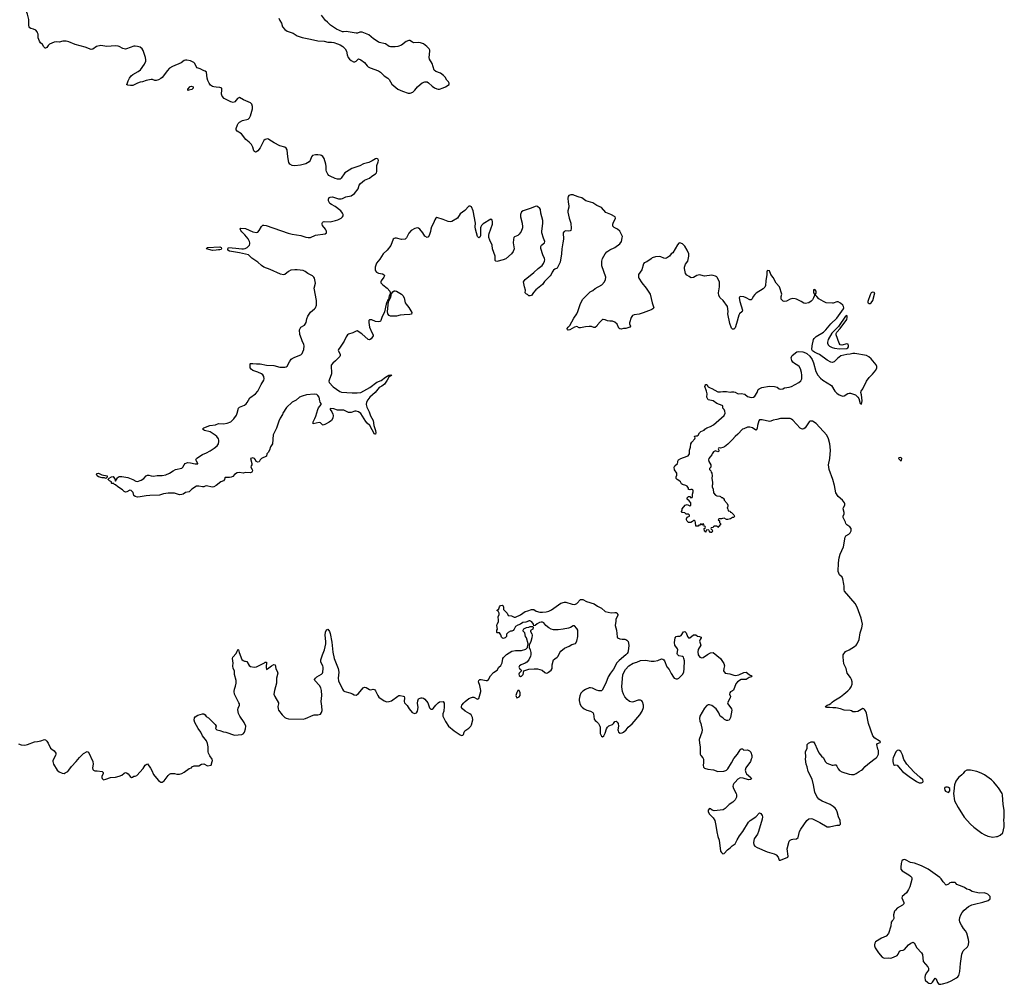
# Model space of a CAD drawing. Header units: inches. Extents: x 2221556 to 2384305, y 723442 to 892241.
# Tile 17 of 53: x 2279707 to 2295758, y 774079 to 789806. Entities that reach past the tile are written whole.
import ezdxf

# ---------------------------------------------------------------- set-up
doc = ezdxf.new("R2010")
doc.units = ezdxf.units.IN
doc.header["$MEASUREMENT"] = 0
for name, color, linetype in [('C2777', 7, 'Continuous'), ('C2778', 7, 'Continuous'), ('C2787', 7, 'Continuous'), ('C2788', 7, 'Continuous'), ('C2797', 7, 'Continuous'), ('C2798', 7, 'Continuous')]:
    doc.layers.add(name, color=color, linetype=linetype)

msp = doc.modelspace()

# ---------------------------------------------------------------- linework, layer by layer
at = {"layer": 'C2777', "color": 6, "elevation": 200}
msp.add_lwpolyline([(2279690, 778000), (2279730, 777985), (2279790, 777978), (2279833, 777987), (2279950, 778030), (2280000, 778039)], dxfattribs=at)
at = {"layer": 'C2778', "color": 6, "elevation": 200}
msp.add_lwpolyline([(2280000, 789594), (2279994, 789610), (2279970, 789635), (2279930, 789653), (2279890, 789662), (2279870, 789674), (2279860, 789690), (2279855, 789710), (2279859, 789810), (2279836, 789896), (2279809, 789969), (2279802, 790000)], dxfattribs=at)
at = {"layer": 'C2787', "color": 6, "elevation": 200}
for points in [[(2280000, 778039), (2280050, 778047), (2280110, 778068), (2280130, 778063), (2280150, 778045), (2280173, 778013), (2280209, 777929), (2280230, 777910), (2280270, 777886), (2280297, 777850), (2280299, 777830), (2280292, 777810), (2280250, 777730), (2280249, 777710), (2280261, 777670), (2280320, 777570), (2280350, 777544), (2280399, 777519), (2280430, 777517), (2280450, 777524), (2280490, 777551), (2280511, 777570), (2280550, 777630), (2280630, 777710), (2280682, 777778), (2280750, 777840), (2280810, 777875), (2280830, 777865), (2280899, 777710), (2280904, 777670), (2280894, 777610), (2280900, 777580), (2280909, 777569), (2280930, 777562), (2280970, 777561), (2281051, 777550), (2281068, 777530), (2281068, 777512), (2281046, 777470), (2281049, 777449), (2281053, 777433), (2281075, 777415), (2281110, 777422), (2281190, 777453), (2281270, 777454), (2281330, 777470), (2281373, 777487), (2281410, 777519), (2281430, 777530), (2281450, 777527), (2281473, 777513), (2281510, 777466), (2281530, 777451), (2281546, 777454), (2281570, 777471), (2281590, 777471), (2281615, 777485), (2281721, 777599), (2281755, 777650), (2281770, 777665), (2281790, 777671), (2281842, 777602), (2281863, 777563), (2281890, 777498), (2281911, 777470), (2281970, 777399), (2281990, 777383), (2282010, 777375), (2282030, 777376), (2282065, 777395), (2282130, 777485), (2282150, 777505), (2282170, 777516), (2282230, 777518), (2282270, 777507), (2282310, 777506), (2282350, 777514), (2282390, 777537), (2282470, 777598), (2282506, 777610), (2282516, 777624), (2282550, 777642), (2282630, 777641), (2282672, 777668), (2282710, 777671), (2282770, 777639), (2282828, 777652), (2282843, 777710), (2282852, 777730), (2282847, 777750), (2282806, 777806), (2282786, 777846), (2282782, 777870), (2282781, 777950), (2282770, 778003), (2282750, 778047), (2282690, 778130), (2282661, 778190), (2282615, 778250), (2282561, 778350), (2282553, 778387), (2282557, 778423), (2282570, 778441), (2282610, 778465), (2282686, 778486), (2282710, 778486), (2282732, 778470), (2282746, 778446), (2282786, 778426), (2282893, 778313), (2282908, 778290), (2282902, 778250), (2282910, 778236), (2282922, 778230), (2282970, 778219), (2283030, 778196), (2283070, 778188), (2283210, 778142), (2283329, 778151), (2283350, 778161), (2283357, 778170), (2283370, 778191), (2283390, 778245), (2283396, 778290), (2283366, 778350), (2283295, 778450), (2283274, 778494), (2283265, 778555), (2283270, 778583), (2283288, 778630), (2283288, 778650), (2283282, 778670), (2283211, 778810), (2283204, 778850), (2283208, 778890), (2283223, 778937), (2283234, 778990), (2283235, 779030), (2283211, 779129), (2283208, 779188), (2283190, 779229), (2283182, 779270), (2283185, 779315), (2283175, 779390), (2283181, 779410), (2283235, 779470), (2283250, 779511), (2283270, 779541), (2283277, 779530), (2283284, 779490), (2283330, 779376), (2283350, 779357), (2283370, 779348), (2283390, 779348), (2283410, 779341), (2283450, 779275), (2283470, 779259), (2283530, 779250), (2283570, 779253), (2283699, 779321), (2283710, 779330), (2283730, 779331), (2283725, 779250), (2283730, 779214), (2283770, 779239), (2283810, 779273), (2283850, 779291), (2283871, 779290), (2283882, 779230), (2283912, 779170), (2283914, 779150), (2283895, 779070), (2283894, 778990), (2283859, 778870), (2283853, 778810), (2283868, 778770), (2283924, 778670), (2283925, 778650), (2283915, 778610), (2283919, 778570), (2283928, 778550), (2283984, 778470), (2284027, 778430), (2284050, 778417), (2284090, 778405), (2284330, 778402), (2284369, 778410), (2284490, 778468), (2284510, 778473), (2284570, 778470), (2284610, 778484), (2284630, 778508), (2284637, 778543), (2284633, 778613), (2284620, 778690), (2284632, 778788), (2284628, 778870), (2284617, 778910), (2284596, 778950), (2284520, 779030), (2284516, 779050), (2284528, 779070), (2284552, 779090), (2284630, 779133), (2284644, 779150), (2284651, 779170), (2284657, 779230), (2284655, 779250), (2284650, 779270), (2284618, 779330), (2284617, 779370), (2284642, 779450), (2284677, 779530), (2284700, 779630), (2284700, 779670), (2284689, 779770), (2284690, 779818), (2284710, 779856), (2284730, 779867), (2284758, 779830), (2284770, 779798), (2284798, 779658), (2284813, 779493), (2284832, 779392), (2284898, 779230), (2284908, 779170), (2284900, 779070), (2284905, 779025), (2284929, 778969), (2284956, 778930), (2284971, 778890), (2284986, 778866), (2285010, 778853), (2285090, 778832), (2285134, 778814), (2285158, 778798), (2285190, 778793), (2285210, 778802), (2285230, 778818), (2285309, 778911), (2285330, 778922), (2285358, 778918), (2285410, 778885), (2285430, 778882), (2285470, 778889), (2285490, 778885), (2285510, 778865), (2285545, 778785), (2285561, 778761), (2285650, 778699), (2285690, 778686), (2285730, 778688), (2285770, 778702), (2285870, 778777), (2285890, 778786), (2285910, 778788), (2285959, 778779), (2285976, 778770), (2285982, 778750), (2285975, 778690), (2285980, 778670), (2286025, 778625), (2286054, 778570), (2286105, 778510), (2286130, 778497), (2286150, 778494), (2286176, 778504), (2286193, 778530), (2286203, 778590), (2286195, 778665), (2286197, 778703), (2286209, 778731), (2286235, 778745), (2286250, 778751), (2286270, 778751), (2286290, 778742), (2286310, 778726), (2286360, 778670), (2286390, 778588), (2286410, 778567), (2286424, 778564), (2286430, 778564), (2286450, 778577), (2286490, 778629), (2286530, 778670), (2286550, 778684), (2286610, 778691), (2286625, 778665), (2286629, 778610), (2286620, 778530), (2286608, 778490), (2286607, 778450), (2286650, 778362), (2286700, 778290), (2286791, 778210), (2286890, 778146), (2286910, 778138), (2286930, 778139), (2286944, 778150), (2286953, 778190), (2286966, 778214), (2287030, 778257), (2287063, 778290), (2287075, 778310), (2287095, 778390), (2287090, 778430), (2287068, 778470), (2287048, 778488), (2286970, 778534), (2286925, 778570), (2286911, 778590), (2286910, 778610), (2286916, 778630), (2286945, 778670), (2286967, 778690), (2287030, 778736), (2287070, 778757), (2287090, 778762), (2287110, 778759), (2287170, 778726), (2287190, 778739), (2287223, 778850), (2287225, 778870), (2287210, 778950), (2287185, 779010), (2287190, 779032), (2287210, 779051), (2287230, 779051), (2287310, 779031), (2287330, 779031), (2287350, 779046), (2287380, 779110), (2287430, 779164), (2287490, 779199), (2287518, 779250), (2287550, 779279), (2287570, 779319), (2287586, 779390), (2287594, 779406), (2287643, 779457), (2287730, 779513), (2287790, 779522), (2287890, 779519), (2287956, 779544), (2287984, 779570), (2287990, 779614), (2287998, 779622), (2287998, 779630), (2287967, 779727), (2287954, 779750), (2287942, 779810), (2287914, 779834), (2287913, 779850), (2287928, 779872), (2287970, 779896), (2288010, 779902), (2288029, 779911), (2288073, 779913), (2288078, 779898), (2288070, 779868), (2288033, 779847), (2288032, 779830), (2288055, 779795), (2288063, 779770), (2288055, 779725), (2288039, 779670), (2288011, 779610), (2288011, 779570), (2288030, 779532), (2288041, 779490), (2288042, 779450), (2288037, 779430), (2288008, 779370), (2287974, 779330), (2287950, 779315), (2287884, 779290), (2287855, 779270), (2287847, 779247), (2287855, 779230), (2287879, 779210), (2287887, 779190), (2287851, 779150), (2287847, 779133), (2287851, 779111), (2287870, 779096), (2287890, 779103), (2287913, 779130), (2287928, 779190), (2288010, 779219), (2288096, 779224), (2288150, 779222), (2288222, 779202), (2288270, 779161), (2288290, 779153), (2288310, 779155), (2288330, 779166), (2288370, 779202), (2288388, 779230), (2288385, 779290), (2288412, 779368), (2288430, 779386), (2288469, 779411), (2288486, 779430), (2288513, 779487), (2288531, 779509), (2288590, 779561), (2288664, 779590), (2288710, 779619), (2288770, 779638), (2288790, 779672), (2288804, 779750), (2288805, 779850), (2288790, 779882), (2288750, 779921), (2288730, 779922), (2288685, 779895), (2288655, 779885), (2288567, 779867), (2288484, 779856), (2288410, 779856), (2288370, 779868), (2288333, 779890), (2288287, 779927), (2288250, 779973), (2288230, 779983), (2288210, 779985), (2288183, 779977), (2288144, 779956), (2288110, 779928), (2288090, 779926), (2288082, 779950), (2288056, 779990), (2288037, 780000)], [(2288003, 780000), (2287958, 779982), (2287910, 779975), (2287870, 779951), (2287826, 779934), (2287790, 779910), (2287770, 779868), (2287751, 779849), (2287730, 779838), (2287710, 779838), (2287670, 779815), (2287645, 779790), (2287642, 779750), (2287622, 779730), (2287590, 779719), (2287582, 779722), (2287570, 779729), (2287561, 779741), (2287550, 779778), (2287530, 779808), (2287490, 779808), (2287488, 779812), (2287488, 779850), (2287494, 779870), (2287485, 779930), (2287489, 779950), (2287512, 779990), (2287513, 780000)], [(2289424, 780000), (2289413, 779930), (2289435, 779850), (2289445, 779745), (2289455, 779730), (2289490, 779713), (2289530, 779704), (2289570, 779705), (2289590, 779700), (2289607, 779690), (2289626, 779666), (2289639, 779610), (2289633, 779550), (2289619, 779490), (2289610, 779472), (2289590, 779448), (2289480, 779360), (2289441, 779319), (2289390, 779219), (2289337, 779150), (2289301, 779090), (2289260, 778990), (2289204, 778876), (2289190, 778864), (2289150, 778863), (2289110, 778874), (2289047, 778907), (2289010, 778915), (2288990, 778914), (2288930, 778888), (2288890, 778860), (2288857, 778823), (2288838, 778782), (2288826, 778730), (2288826, 778706), (2288838, 778658), (2288857, 778617), (2288875, 778595), (2288910, 778570), (2288951, 778551), (2289014, 778534), (2289050, 778510), (2289062, 778490), (2289070, 778402), (2289090, 778378), (2289110, 778365), (2289145, 778330), (2289166, 778290), (2289171, 778269), (2289171, 778170), (2289190, 778122), (2289210, 778112), (2289230, 778131), (2289250, 778171), (2289275, 778245), (2289288, 778272), (2289310, 778292), (2289370, 778315), (2289388, 778332), (2289410, 778363), (2289430, 778367), (2289450, 778351), (2289464, 778330), (2289468, 778290), (2289459, 778230), (2289461, 778210), (2289470, 778190), (2289496, 778176), (2289530, 778180), (2289551, 778189), (2289594, 778230), (2289629, 778272), (2289690, 778326), (2289817, 778470), (2289854, 778530), (2289874, 778590), (2289876, 778630), (2289863, 778683), (2289850, 778703), (2289830, 778711), (2289790, 778710), (2289716, 778684), (2289690, 778681), (2289650, 778691), (2289610, 778720), (2289570, 778768), (2289548, 778810), (2289534, 778850), (2289527, 778890), (2289526, 778930), (2289541, 779130), (2289581, 779210), (2289638, 779270), (2289710, 779313), (2289770, 779332), (2289830, 779360), (2289910, 779362), (2290000, 779349)]]:
    msp.add_lwpolyline(points, dxfattribs=at)
msp.add_lwpolyline([(2287830, 778869), (2287810, 778834), (2287798, 778790), (2287799, 778770), (2287810, 778751), (2287830, 778754), (2287850, 778765), (2287867, 778790), (2287865, 778830), (2287850, 778869)], close=True, dxfattribs=at)
at = {"layer": 'C2788', "color": 6, "elevation": 200}
for points in [[(2283930, 789830), (2283947, 789790), (2283975, 789750), (2283990, 789690), (2284030, 789644), (2284070, 789619), (2284166, 789586), (2284230, 789540), (2284310, 789513), (2284450, 789487), (2284570, 789460), (2284670, 789456), (2284730, 789439), (2284790, 789439), (2284830, 789432), (2284890, 789414), (2284934, 789394), (2284973, 789370), (2285011, 789331), (2285034, 789294), (2285047, 789230), (2285063, 789190), (2285083, 789163), (2285110, 789138), (2285150, 789118), (2285170, 789118), (2285194, 789130), (2285230, 789165), (2285270, 789150), (2285330, 789110), (2285370, 789053), (2285390, 789035), (2285420, 789020), (2285554, 788970), (2285587, 788950), (2285650, 788893), (2285710, 788855), (2285730, 788831), (2285750, 788790), (2285775, 788755), (2285870, 788672), (2285950, 788639), (2286042, 788610), (2286072, 788608), (2286116, 788624), (2286150, 788657), (2286192, 788710), (2286237, 788750), (2286270, 788774), (2286310, 788792), (2286350, 788790), (2286370, 788778), (2286430, 788720), (2286470, 788692), (2286510, 788677), (2286530, 788675), (2286550, 788675), (2286610, 788693), (2286650, 788711), (2286709, 788750), (2286706, 788770), (2286696, 788790), (2286670, 788821), (2286642, 788870), (2286618, 788898), (2286570, 788933), (2286490, 788960), (2286465, 788985), (2286431, 789091), (2286390, 789164), (2286381, 789190), (2286395, 789290), (2286395, 789310), (2286383, 789330), (2286345, 789370), (2286290, 789411), (2286239, 789430), (2286210, 789436), (2286130, 789430), (2286110, 789438), (2286070, 789467), (2286050, 789467), (2286010, 789450), (2285930, 789393), (2285873, 789367), (2285830, 789361), (2285750, 789364), (2285730, 789371), (2285670, 789411), (2285570, 789434), (2285550, 789443), (2285473, 789493), (2285399, 789559), (2285290, 789600), (2285250, 789600), (2285213, 789587), (2285190, 789585), (2285031, 789611), (2284985, 789605), (2284970, 789608), (2284870, 789649), (2284776, 789716), (2284723, 789763), (2284694, 789794), (2284630, 789880)], [(2290000, 785075), (2289870, 785025), (2289806, 785006), (2289725, 784995), (2289699, 784981), (2289677, 784950), (2289650, 784866), (2289647, 784847), (2289662, 784810), (2289652, 784790), (2289591, 784769), (2289550, 784769), (2289510, 784761), (2289490, 784764), (2289477, 784777), (2289450, 784842), (2289410, 784875), (2289370, 784889), (2289330, 784889), (2289290, 784897), (2289250, 784914), (2289221, 784919), (2289210, 784918), (2289170, 784882), (2289128, 784832), (2289116, 784810), (2289090, 784789), (2289069, 784789), (2289030, 784801), (2288990, 784806), (2288930, 784800), (2288850, 784781), (2288830, 784783), (2288790, 784804), (2288750, 784795), (2288673, 784747), (2288650, 784746), (2288639, 784750), (2288633, 784770), (2288646, 784790), (2288678, 784822), (2288741, 784939), (2288790, 785010), (2288807, 785050), (2288850, 785178), (2288886, 785250), (2289009, 785370), (2289050, 785390), (2289090, 785421), (2289197, 785483), (2289239, 785530), (2289259, 785570), (2289261, 785610), (2289197, 785790), (2289196, 785870), (2289207, 785910), (2289251, 785989), (2289280, 786020), (2289330, 786054), (2289410, 786090), (2289490, 786150), (2289516, 786190), (2289531, 786250), (2289532, 786270), (2289490, 786358), (2289455, 786390), (2289397, 786417), (2289379, 786439), (2289377, 786470), (2289382, 786490), (2289420, 786570), (2289415, 786590), (2289344, 786630), (2289260, 786660), (2289190, 786743), (2289118, 786778), (2289050, 786821), (2288935, 786855), (2288870, 786901), (2288830, 786910), (2288750, 786942), (2288730, 786948), (2288690, 786950), (2288662, 786938), (2288650, 786922), (2288645, 786895), (2288648, 786830), (2288662, 786770), (2288660, 786750), (2288643, 786690), (2288642, 786670), (2288663, 786570), (2288694, 786490), (2288699, 786401), (2288690, 786369), (2288679, 786361), (2288650, 786357), (2288610, 786361), (2288583, 786350), (2288569, 786331), (2288570, 786230), (2288563, 786170), (2288543, 786070), (2288539, 785990), (2288520, 785850), (2288470, 785755), (2288430, 785740), (2288410, 785724), (2288387, 785690), (2288370, 785650), (2288356, 785630), (2288261, 785539), (2288230, 785489), (2288121, 785399), (2288082, 785358), (2288050, 785310), (2288030, 785301), (2288010, 785305), (2287985, 785325), (2287969, 785329), (2287949, 785350), (2287954, 785394), (2287934, 785450), (2287919, 785530), (2287929, 785550), (2287948, 785572), (2288090, 785683), (2288160, 785750), (2288222, 785798), (2288248, 785832), (2288265, 785870), (2288268, 785890), (2288265, 785910), (2288233, 785973), (2288205, 786075), (2288205, 786110), (2288212, 786128), (2288264, 786170), (2288270, 786190), (2288244, 786244), (2288220, 786330), (2288217, 786350), (2288233, 786490), (2288233, 786530), (2288203, 786650), (2288195, 786710), (2288186, 786730), (2288150, 786759), (2288130, 786765), (2288110, 786760), (2288048, 786732), (2287914, 786690), (2287890, 786671), (2287873, 786630), (2287872, 786590), (2287897, 786490), (2287905, 786430), (2287904, 786410), (2287885, 786355), (2287850, 786310), (2287830, 786288), (2287774, 786266), (2287765, 786255), (2287756, 786224), (2287751, 786170), (2287767, 786070), (2287753, 786027), (2287726, 785990), (2287630, 785908), (2287590, 785888), (2287486, 785866), (2287469, 785868), (2287460, 785880), (2287457, 785950), (2287417, 786070), (2287410, 786130), (2287372, 786210), (2287357, 786257), (2287357, 786290), (2287362, 786318), (2287414, 786470), (2287415, 786510), (2287410, 786537), (2287390, 786552), (2287265, 786475), (2287237, 786450), (2287225, 786430), (2287221, 786410), (2287219, 786281), (2287210, 786258), (2287190, 786249), (2287170, 786269), (2287139, 786390), (2287135, 786430), (2287136, 786490), (2287100, 786690), (2287070, 786753), (2287050, 786766), (2287030, 786763), (2286966, 786694), (2286890, 786638), (2286843, 786570), (2286750, 786514), (2286730, 786509), (2286690, 786514), (2286610, 786549), (2286510, 786579), (2286490, 786570), (2286475, 786545), (2286455, 786490), (2286423, 786430), (2286410, 786390), (2286406, 786350), (2286390, 786302), (2286370, 786268), (2286350, 786255), (2286310, 786279), (2286280, 786330), (2286230, 786392), (2286210, 786408), (2286190, 786413), (2286150, 786404), (2286088, 786370), (2286050, 786326), (2286012, 786248), (2285990, 786230), (2285930, 786220), (2285850, 786243), (2285830, 786243), (2285810, 786237), (2285795, 786225), (2285756, 786124), (2285700, 786050), (2285630, 785990), (2285579, 785901), (2285526, 785834), (2285503, 785770), (2285503, 785730), (2285509, 785709), (2285524, 785690), (2285554, 785674), (2285621, 785661), (2285648, 785648), (2285655, 785630), (2285646, 785610), (2285599, 785550), (2285594, 785530), (2285597, 785517), (2285625, 785485), (2285697, 785430), (2285739, 785379), (2285748, 785350), (2285747, 785330), (2285730, 785301), (2285717, 785243), (2285710, 785238), (2285697, 785203), (2285690, 785198), (2285681, 785170), (2285656, 785044), (2285610, 784950), (2285597, 784903), (2285589, 784891), (2285576, 784884), (2285550, 784878), (2285510, 784885), (2285450, 784912), (2285412, 784910), (2285401, 784899), (2285397, 784890), (2285398, 784870), (2285410, 784790), (2285446, 784706), (2285470, 784670), (2285468, 784650), (2285436, 784604), (2285412, 784588), (2285390, 784593), (2285283, 784683), (2285210, 784731), (2285190, 784730), (2285138, 784702), (2285070, 784678), (2285053, 784667), (2285030, 784633), (2284998, 784562), (2284934, 784466), (2284903, 784430), (2284901, 784410), (2284929, 784350), (2284929, 784330), (2284924, 784316), (2284858, 784242), (2284810, 784208), (2284787, 784173), (2284792, 784030), (2284752, 783930), (2284748, 783910), (2284750, 783890), (2284819, 783819), (2284925, 783745), (2284954, 783734), (2285130, 783723), (2285210, 783723), (2285270, 783730), (2285413, 783807), (2285530, 783897), (2285598, 783922), (2285670, 783979), (2285724, 784010), (2285750, 784013), (2285774, 784010), (2285725, 783975), (2285699, 783930), (2285654, 783866), (2285610, 783833), (2285570, 783810), (2285503, 783730), (2285416, 783650), (2285384, 783610), (2285363, 783570), (2285358, 783530), (2285368, 783490), (2285405, 783410), (2285426, 783346), (2285467, 783270), (2285478, 783190), (2285505, 783110), (2285512, 783070), (2285510, 783046), (2285490, 783049), (2285416, 783190), (2285370, 783228), (2285350, 783255), (2285270, 783385), (2285230, 783413), (2285190, 783425), (2285170, 783423), (2285110, 783401), (2285070, 783403), (2284990, 783438), (2284950, 783442), (2284890, 783440), (2284830, 783463), (2284771, 783469), (2284766, 783450), (2284795, 783415), (2284814, 783374), (2284819, 783350), (2284814, 783310), (2284790, 783273), (2284750, 783243), (2284690, 783209), (2284656, 783196), (2284641, 783201), (2284612, 783232), (2284590, 783239), (2284490, 783215), (2284489, 783250), (2284519, 783301), (2284536, 783344), (2284567, 783453), (2284581, 783479), (2284623, 783530), (2284622, 783550), (2284606, 783570), (2284598, 783590), (2284591, 783650), (2284570, 783677), (2284550, 783693), (2284510, 783701), (2284383, 783690), (2284310, 783670), (2284270, 783651), (2284216, 783604), (2284148, 783570), (2284056, 783484), (2283996, 783390), (2283991, 783369), (2283951, 783310), (2283930, 783262), (2283896, 783144), (2283842, 783038), (2283830, 782888), (2283797, 782843), (2283778, 782790), (2283756, 782750), (2283735, 782725), (2283730, 782688), (2283651, 782649), (2283630, 782628), (2283610, 782598), (2283590, 782589), (2283564, 782604), (2283554, 782630), (2283533, 782653), (2283510, 782660), (2283490, 782659), (2283471, 782650), (2283491, 782570), (2283491, 782550), (2283479, 782530), (2283476, 782510), (2283496, 782470), (2283501, 782450), (2283494, 782426), (2283470, 782419), (2283390, 782421), (2283350, 782415), (2283290, 782423), (2283250, 782417), (2283210, 782392), (2283180, 782360), (2283154, 782346), (2283130, 782341), (2283058, 782342), (2283050, 782338), (2283046, 782310), (2283031, 782290), (2282986, 782270), (2282910, 782209), (2282871, 782189), (2282846, 782186), (2282750, 782204), (2282730, 782202), (2282711, 782189), (2282690, 782187), (2282630, 782201), (2282590, 782203), (2282513, 782150), (2282470, 782109), (2282410, 782095), (2282370, 782070), (2282350, 782064), (2282310, 782061), (2282230, 782084), (2282127, 782087), (2282050, 782076), (2281987, 782053), (2281830, 782050), (2281770, 782044), (2281670, 782024), (2281630, 782023), (2281589, 782030), (2281568, 782048), (2281557, 782097), (2281526, 782130), (2281505, 782135), (2281454, 782106), (2281430, 782104), (2281410, 782114), (2281382, 782142), (2281309, 782190), (2281270, 782222), (2281246, 782230), (2281242, 782242), (2281210, 782246), (2281206, 782250), (2281206, 782270), (2281170, 782286), (2281147, 782307), (2281147, 782313), (2281166, 782330), (2281206, 782354), (2281230, 782358), (2281262, 782310), (2281262, 782290), (2281270, 782282), (2281302, 782338), (2281312, 782348), (2281330, 782356), (2281370, 782358), (2281470, 782344), (2281550, 782310), (2281602, 782282), (2281630, 782279), (2281690, 782299), (2281730, 782327), (2281770, 782370), (2281790, 782380), (2281810, 782380), (2281850, 782367), (2281890, 782362), (2281946, 782374), (2282030, 782374), (2282090, 782384), (2282149, 782410), (2282209, 782450), (2282250, 782470), (2282350, 782494), (2282369, 782510), (2282390, 782550), (2282407, 782570), (2282430, 782581), (2282450, 782585), (2282490, 782582), (2282570, 782563), (2282610, 782567), (2282613, 782570), (2282588, 782608), (2282579, 782630), (2282589, 782650), (2282609, 782670), (2282685, 782715), (2282755, 782745), (2282810, 782775), (2282880, 782820), (2282924, 782856), (2282946, 782890), (2282956, 782930), (2282956, 782950), (2282949, 782970), (2282921, 783010), (2282894, 783034), (2282810, 783085), (2282718, 783110), (2282686, 783130), (2282708, 783150), (2282809, 783190), (2282897, 783203), (2282950, 783224), (2283030, 783219), (2283090, 783227), (2283150, 783249), (2283200, 783300), (2283241, 783359), (2283255, 783390), (2283276, 783470), (2283289, 783490), (2283370, 783523), (2283398, 783542), (2283416, 783564), (2283458, 783642), (2283552, 783708), (2283588, 783750), (2283642, 783858), (2283689, 783930), (2283692, 783952), (2283690, 783990), (2283673, 784013), (2283647, 784030), (2283590, 784060), (2283510, 784088), (2283480, 784110), (2283466, 784130), (2283464, 784196), (2283470, 784201), (2283510, 784202), (2283570, 784196), (2283630, 784197), (2283733, 784173), (2283850, 784169), (2283950, 784143), (2284030, 784141), (2284050, 784145), (2284070, 784156), (2284104, 784230), (2284131, 784269), (2284150, 784283), (2284190, 784303), (2284290, 784342), (2284310, 784365), (2284323, 784390), (2284337, 784430), (2284343, 784490), (2284338, 784510), (2284310, 784569), (2284302, 784602), (2284274, 784674), (2284270, 784750), (2284292, 784790), (2284350, 784828), (2284359, 784841), (2284375, 784870), (2284387, 784930), (2284402, 784970), (2284450, 785037), (2284516, 785090), (2284530, 785110), (2284546, 785150), (2284548, 785192), (2284544, 785230), (2284510, 785430), (2284529, 785510), (2284515, 785590), (2284502, 785610), (2284481, 785630), (2284406, 785670), (2284362, 785702), (2284330, 785714), (2284230, 785727), (2284190, 785730), (2284130, 785721), (2284090, 785698), (2284030, 785652), (2284010, 785645), (2283957, 785657), (2283790, 785735), (2283690, 785773), (2283650, 785796), (2283590, 785852), (2283490, 785917), (2283437, 785970), (2283290, 786006), (2283125, 786030), (2283102, 786050), (2283099, 786070), (2283110, 786090), (2283230, 786083), (2283329, 786069), (2283355, 786070), (2283384, 786076), (2283416, 786090), (2283451, 786130), (2283459, 786150), (2283461, 786170), (2283456, 786190), (2283432, 786232), (2283379, 786299), (2283330, 786346), (2283311, 786370), (2283302, 786390), (2283310, 786407), (2283390, 786403), (2283510, 786345), (2283570, 786334), (2283590, 786344), (2283610, 786367), (2283650, 786435), (2283670, 786453), (2283690, 786456), (2283723, 786450), (2284084, 786324), (2284150, 786308), (2284290, 786286), (2284370, 786259), (2284410, 786252), (2284450, 786252), (2284530, 786295), (2284687, 786313), (2284707, 786333), (2284709, 786350), (2284705, 786370), (2284695, 786390), (2284644, 786450), (2284636, 786470), (2284636, 786490), (2284642, 786498), (2284652, 786508), (2284670, 786515), (2284770, 786509), (2284853, 786530), (2284895, 786545), (2284946, 786570), (2284968, 786590), (2284978, 786610), (2284978, 786630), (2284971, 786650), (2284943, 786690), (2284850, 786761), (2284792, 786790), (2284765, 786810), (2284750, 786830), (2284742, 786850), (2284743, 786877), (2284755, 786905), (2284770, 786914), (2284805, 786915), (2284906, 786886), (2284950, 786885), (2284970, 786889), (2285025, 786915), (2285110, 786936), (2285167, 786970), (2285226, 787050), (2285243, 787110), (2285263, 787137), (2285331, 787189), (2285410, 787220), (2285450, 787255), (2285505, 787290), (2285522, 787310), (2285531, 787330), (2285532, 787428), (2285552, 787490), (2285554, 787510), (2285550, 787529), (2285530, 787543), (2285510, 787538), (2285455, 787505), (2285400, 787480), (2285310, 787453), (2285255, 787425), (2285122, 787378), (2285033, 787327), (2285010, 787310), (2284950, 787221), (2284930, 787208), (2284890, 787206), (2284850, 787215), (2284770, 787252), (2284747, 787267), (2284728, 787288), (2284708, 787330), (2284704, 787350), (2284706, 787410), (2284700, 787450), (2284670, 787545), (2284650, 787574), (2284630, 787589), (2284610, 787596), (2284570, 787603), (2284530, 787603), (2284482, 787590), (2284462, 787570), (2284445, 787510), (2284429, 787490), (2284400, 787470), (2284370, 787458), (2284286, 787434), (2284190, 787424), (2284150, 787431), (2284111, 787451), (2284096, 787476), (2284077, 787570), (2284065, 787685), (2284053, 787713), (2284029, 787729), (2283949, 787749), (2283856, 787796), (2283770, 787853), (2283750, 787861), (2283730, 787860), (2283710, 787853), (2283690, 787834), (2283626, 787714), (2283590, 787666), (2283570, 787652), (2283550, 787647), (2283534, 787654), (2283522, 787670), (2283506, 787726), (2283484, 787770), (2283446, 787810), (2283392, 787852), (2283324, 787944), (2283255, 787990), (2283236, 788010), (2283236, 788016), (2283236, 788030), (2283256, 788090), (2283268, 788112), (2283290, 788134), (2283338, 788162), (2283430, 788184), (2283455, 788205), (2283470, 788239), (2283501, 788350), (2283505, 788390), (2283494, 788430), (2283470, 788452), (2283357, 788497), (2283290, 788536), (2283260, 788520), (2283213, 788467), (2283190, 788458), (2283147, 788467), (2283039, 788519), (2283010, 788558), (2282999, 788590), (2283003, 788663), (2283000, 788690), (2282970, 788702), (2282910, 788703), (2282870, 788710), (2282850, 788718), (2282820, 788740), (2282795, 788770), (2282773, 788813), (2282764, 788850), (2282750, 788952), (2282730, 788966), (2282690, 788981), (2282682, 788990), (2282650, 789007), (2282603, 789023), (2282584, 789044), (2282563, 789090), (2282546, 789110), (2282493, 789133), (2282430, 789146), (2282410, 789146), (2282390, 789138), (2282337, 789103), (2282198, 789042), (2282150, 789015), (2282109, 788971), (2282070, 788912), (2282030, 788865), (2282010, 788847), (2281970, 788827), (2281930, 788812), (2281910, 788815), (2281870, 788832), (2281850, 788833), (2281767, 788813), (2281710, 788790), (2281670, 788785), (2281630, 788772), (2281550, 788733), (2281512, 788732), (2281470, 788739), (2281449, 788750), (2281459, 788761), (2281476, 788810), (2281497, 788850), (2281527, 788890), (2281550, 788912), (2281640, 788960), (2281679, 788990), (2281740, 789080), (2281761, 789130), (2281765, 789150), (2281760, 789190), (2281721, 789301), (2281703, 789330), (2281670, 789355), (2281629, 789369), (2281590, 789375), (2281570, 789373), (2281451, 789330), (2281430, 789327), (2281390, 789336), (2281330, 789369), (2281310, 789375), (2281270, 789377), (2281130, 789369), (2281030, 789383), (2280957, 789370), (2280897, 789323), (2280870, 789321), (2280775, 789355), (2280610, 789400), (2280510, 789446), (2280464, 789456), (2280410, 789454), (2280350, 789439), (2280310, 789444), (2280270, 789439), (2280194, 789406), (2280173, 789387), (2280150, 789353), (2280130, 789341), (2280124, 789344), (2280102, 789362), (2280081, 789401), (2280049, 789430), (2280030, 789455), (2280010, 789510), (2280009, 789570), (2280000, 789594)], [(2290000, 785907), (2289930, 785857), (2289890, 785841), (2289874, 785826), (2289848, 785730), (2289793, 785650), (2289796, 785610), (2289802, 785590), (2289850, 785513), (2289919, 785430), (2289983, 785330), (2290000, 785262)], [(2287513, 780000), (2287515, 780015), (2287509, 780070), (2287523, 780110), (2287523, 780130), (2287514, 780154), (2287505, 780165), (2287488, 780172), (2287520, 780200), (2287530, 780231), (2287547, 780253), (2287570, 780259), (2287591, 780250), (2287596, 780230), (2287592, 780190), (2287655, 780130), (2287670, 780092), (2287724, 780084), (2287770, 780065), (2287790, 780063), (2287870, 780101), (2287950, 780158), (2287990, 780166), (2288050, 780191), (2288087, 780187), (2288125, 780165), (2288188, 780148), (2288230, 780147), (2288290, 780154), (2288335, 780165), (2288377, 780183), (2288530, 780293), (2288590, 780311), (2288610, 780311), (2288715, 780275), (2288750, 780270), (2288770, 780274), (2288790, 780286), (2288849, 780350), (2288870, 780353), (2288890, 780351), (2288950, 780319), (2289070, 780284), (2289125, 780245), (2289190, 780210), (2289250, 780159), (2289350, 780137), (2289410, 780141), (2289430, 780138), (2289443, 780130), (2289457, 780110), (2289458, 780090), (2289428, 780030), (2289424, 780000)], [(2288037, 780000), (2288030, 780004), (2288010, 780003), (2288003, 780000)]]:
    msp.add_lwpolyline(points, dxfattribs=at)
for points in [[(2282450, 788649), (2282446, 788650), (2282450, 788674), (2282485, 788715), (2282510, 788721), (2282535, 788710), (2282534, 788690), (2282511, 788670), (2282462, 788658)], [(2282970, 786053), (2282950, 786056), (2282910, 786048), (2282850, 786044), (2282755, 786070), (2282758, 786082), (2282770, 786090), (2282970, 786100), (2282993, 786090), (2282997, 786070), (2282990, 786060)], [(2285770, 784971), (2285750, 784974), (2285730, 784983), (2285711, 785010), (2285706, 785050), (2285717, 785203), (2285753, 785270), (2285763, 785310), (2285761, 785330), (2285770, 785336), (2285789, 785371), (2285810, 785386), (2285830, 785386), (2285850, 785377), (2285930, 785331), (2285954, 785310), (2285975, 785270), (2285992, 785190), (2286006, 785166), (2286053, 785113), (2286100, 785030), (2286094, 785006), (2286070, 784997), (2285976, 784996), (2285910, 784989), (2285850, 784974)], [(2281110, 782326), (2281090, 782338), (2281050, 782338), (2280990, 782355), (2280969, 782370), (2280959, 782390), (2280970, 782405), (2280990, 782411), (2281044, 782384), (2281131, 782371), (2281132, 782348)]]:
    msp.add_lwpolyline(points, close=True, dxfattribs=at)
at = {"layer": 'C2797', "color": 6, "elevation": 200}
msp.add_lwpolyline([(2290000, 779349), (2290010, 779347), (2290050, 779346), (2290110, 779357), (2290170, 779383), (2290190, 779380), (2290207, 779367), (2290220, 779350), (2290256, 779256), (2290293, 779213), (2290326, 779147), (2290364, 779084), (2290377, 779070), (2290410, 779057), (2290430, 779058), (2290453, 779070), (2290510, 779130), (2290533, 779167), (2290542, 779230), (2290543, 779350), (2290536, 779390), (2290530, 779410), (2290510, 779426), (2290450, 779434), (2290430, 779455), (2290425, 779470), (2290434, 779530), (2290432, 779550), (2290389, 779610), (2290383, 779650), (2290394, 779730), (2290409, 779751), (2290430, 779757), (2290470, 779753), (2290490, 779763), (2290530, 779825), (2290550, 779831), (2290562, 779822), (2290571, 779810), (2290595, 779750), (2290610, 779727), (2290630, 779727), (2290690, 779779), (2290730, 779774), (2290757, 779757), (2290791, 779751), (2290816, 779736), (2290819, 779730), (2290798, 779702), (2290789, 779671), (2290810, 779610), (2290770, 779535), (2290761, 779501), (2290770, 779452), (2290794, 779414), (2290830, 779401), (2290850, 779406), (2290922, 779458), (2290970, 779481), (2291010, 779491), (2291130, 779391), (2291187, 779310), (2291197, 779270), (2291186, 779230), (2291181, 779190), (2291207, 779150), (2291282, 779142), (2291350, 779117), (2291374, 779114), (2291433, 779127), (2291510, 779162), (2291548, 779168), (2291574, 779154), (2291604, 779124), (2291642, 779110), (2291631, 779090), (2291598, 779082), (2291549, 779051), (2291470, 779046), (2291409, 779011), (2291381, 778979), (2291345, 778875), (2291330, 778861), (2291295, 778845), (2291284, 778830), (2291281, 778810), (2291293, 778770), (2291290, 778750), (2291248, 778668), (2291251, 778650), (2291310, 778570), (2291317, 778550), (2291296, 778430), (2291272, 778388), (2291250, 778380), (2291230, 778381), (2291196, 778396), (2291170, 778424), (2291129, 778449), (2291103, 778503), (2291059, 778570), (2290990, 778624), (2290950, 778635), (2290930, 778633), (2290910, 778625), (2290870, 778581), (2290796, 778450), (2290787, 778413), (2290796, 778370), (2290813, 778330), (2290832, 778230), (2290826, 778190), (2290784, 778070), (2290788, 778010), (2290800, 777950), (2290801, 777830), (2290811, 777810), (2290844, 777770), (2290853, 777750), (2290856, 777690), (2290851, 777649), (2290857, 777617), (2290870, 777601), (2290926, 777586), (2291018, 777578), (2291090, 777551), (2291187, 777553), (2291217, 777563), (2291230, 777570), (2291250, 777592), (2291312, 777688), (2291350, 777759), (2291408, 777832), (2291450, 777902), (2291470, 777919), (2291490, 777918), (2291510, 777898), (2291570, 777901), (2291605, 777885), (2291625, 777865), (2291643, 777810), (2291643, 777770), (2291631, 777750), (2291621, 777710), (2291546, 777610), (2291536, 777570), (2291544, 777530), (2291555, 777510), (2291627, 777450), (2291638, 777430), (2291623, 777417), (2291590, 777412), (2291500, 777440), (2291450, 777444), (2291414, 777426), (2291370, 777373), (2291350, 777355), (2291336, 777330), (2291332, 777308), (2291346, 777270), (2291389, 777190), (2291394, 777166), (2291390, 777130), (2291370, 777088), (2291333, 777050), (2291273, 777010), (2291210, 776945), (2291174, 776926), (2291030, 776905), (2290998, 776918), (2290970, 776938), (2290950, 776944), (2290930, 776918), (2290931, 776890), (2290950, 776851), (2291013, 776793), (2291037, 776750), (2291056, 776670), (2291070, 776565), (2291088, 776490), (2291111, 776429), (2291131, 776251), (2291146, 776226), (2291170, 776206), (2291190, 776211), (2291247, 776273), (2291290, 776302), (2291323, 776337), (2291370, 776370), (2291404, 776436), (2291443, 776497), (2291498, 776570), (2291590, 776723), (2291618, 776750), (2291709, 776811), (2291770, 776875), (2291790, 776866), (2291810, 776831), (2291814, 776810), (2291812, 776770), (2291754, 776570), (2291733, 776527), (2291683, 776450), (2291669, 776390), (2291675, 776355), (2291691, 776330), (2291730, 776307), (2291890, 776237), (2292006, 776206), (2292038, 776190), (2292071, 776151), (2292090, 776105), (2292110, 776104), (2292229, 776150), (2292235, 776170), (2292220, 776290), (2292250, 776410), (2292269, 776431), (2292290, 776441), (2292310, 776446), (2292371, 776449), (2292400, 776470), (2292422, 776570), (2292441, 776610), (2292538, 776750), (2292570, 776778), (2292610, 776780), (2292634, 776774), (2292750, 776716), (2292870, 776648), (2292910, 776648), (2293030, 776675), (2293070, 776671), (2293089, 776690), (2293081, 776750), (2293056, 776810), (2293035, 776890), (2293016, 776930), (2293001, 776950), (2292970, 776979), (2292922, 777010), (2292790, 777065), (2292737, 777097), (2292701, 777141), (2292669, 777209), (2292650, 777330), (2292625, 777425), (2292562, 777550), (2292545, 777625), (2292527, 777670), (2292518, 777750), (2292522, 777790), (2292518, 777870), (2292546, 777930), (2292546, 777990), (2292566, 778010), (2292610, 778032), (2292650, 778032), (2292670, 778002), (2292705, 777910), (2292734, 777854), (2292778, 777798), (2292810, 777771), (2292838, 777710), (2292866, 777686), (2292950, 777650), (2292970, 777651), (2292990, 777659), (2293010, 777656), (2293030, 777638), (2293050, 777590), (2293070, 777563), (2293110, 777541), (2293230, 777504), (2293270, 777498), (2293310, 777500), (2293344, 777516), (2293390, 777550), (2293430, 777568), (2293454, 777586), (2293489, 777630), (2293532, 777668), (2293630, 777746), (2293668, 777770), (2293688, 777790), (2293708, 777830), (2293708, 777890), (2293698, 777910), (2293679, 777990), (2293693, 778007), (2293737, 778023), (2293742, 778030), (2293721, 778050), (2293650, 778092), (2293615, 778130), (2293546, 778330), (2293510, 778498), (2293497, 778537), (2293480, 778560), (2293470, 778569), (2293450, 778574), (2293370, 778529), (2293330, 778519), (2293310, 778519), (2293290, 778522), (2293270, 778535), (2293244, 778544), (2293150, 778550), (2293090, 778569), (2293010, 778584), (2292964, 778584), (2292907, 778593), (2292866, 778590), (2292850, 778598), (2292845, 778610), (2292869, 778630), (2292901, 778639), (2292930, 778659), (2292950, 778681), (2292979, 778701), (2293090, 778765), (2293141, 778810), (2293210, 778862), (2293242, 778898), (2293261, 778930), (2293276, 778970), (2293280, 779010), (2293268, 779048), (2293250, 779079), (2293198, 779150), (2293181, 779230), (2293157, 779270), (2293144, 779304), (2293130, 779410), (2293132, 779448), (2293170, 779506), (2293230, 779533), (2293314, 779586), (2293342, 779610), (2293358, 779630), (2293390, 779699), (2293408, 779810), (2293435, 779890), (2293444, 779950), (2293436, 780000)], dxfattribs=at)
for points in [[(2294030, 777897), (2294010, 777889), (2293990, 777869), (2293944, 777770), (2293939, 777750), (2293941, 777710), (2293950, 777662), (2293970, 777652), (2293990, 777658), (2294010, 777651), (2294061, 777590), (2294101, 777550), (2294230, 777451), (2294257, 777437), (2294326, 777386), (2294370, 777365), (2294410, 777365), (2294428, 777372), (2294436, 777384), (2294438, 777390), (2294428, 777410), (2294389, 777450), (2294281, 777541), (2294170, 777670), (2294122, 777742), (2294098, 777818), (2294070, 777875), (2294050, 777893)], [(2295210, 777569), (2295150, 777568), (2295110, 777548), (2295090, 777518), (2295066, 777494), (2295031, 777469), (2295011, 777449), (2294970, 777389), (2294945, 777330), (2294933, 777227), (2294932, 777190), (2294948, 777070), (2295004, 776964), (2295106, 776806), (2295208, 776690), (2295259, 776639), (2295390, 776545), (2295430, 776522), (2295490, 776496), (2295570, 776479), (2295630, 776486), (2295650, 776491), (2295689, 776511), (2295735, 776550), (2295756, 776644), (2295758, 776698), (2295753, 776753), (2295758, 776802), (2295758, 776918), (2295741, 777010), (2295729, 777170), (2295721, 777190), (2295664, 777284), (2295635, 777315), (2295590, 777374), (2295550, 777413), (2295434, 777494), (2295382, 777522), (2295310, 777549)], [(2294806, 777294), (2294790, 777288), (2294781, 777270), (2294790, 777242), (2294802, 777230), (2294850, 777205), (2294869, 777231), (2294873, 777250), (2294869, 777270), (2294850, 777289), (2294834, 777294)], [(2294130, 776112), (2294110, 776110), (2294090, 776090), (2294079, 776050), (2294070, 775990), (2294074, 775954), (2294093, 775930), (2294204, 775864), (2294230, 775844), (2294245, 775825), (2294250, 775810), (2294250, 775790), (2294220, 775670), (2294198, 775622), (2294162, 775570), (2294093, 775510), (2294090, 775490), (2294121, 775410), (2294120, 775390), (2294101, 775370), (2294010, 775320), (2293982, 775290), (2293970, 775270), (2293953, 775210), (2293956, 775150), (2293948, 775130), (2293928, 775112), (2293916, 775090), (2293908, 775028), (2293873, 774907), (2293834, 774866), (2293754, 774830), (2293659, 774770), (2293647, 774750), (2293644, 774724), (2293645, 774705), (2293654, 774674), (2293707, 774590), (2293770, 774523), (2293790, 774511), (2293810, 774505), (2293870, 774511), (2293910, 774507), (2293950, 774519), (2294010, 774550), (2294028, 774572), (2294050, 774617), (2294070, 774628), (2294110, 774636), (2294130, 774648), (2294196, 774724), (2294233, 774750), (2294270, 774766), (2294290, 774753), (2294334, 774674), (2294410, 774590), (2294423, 774563), (2294437, 774450), (2294510, 774362), (2294521, 774341), (2294525, 774330), (2294522, 774310), (2294490, 774267), (2294470, 774230), (2294464, 774190), (2294466, 774146), (2294510, 774107), (2294530, 774096), (2294550, 774093), (2294570, 774099), (2294590, 774116), (2294630, 774179), (2294650, 774167), (2294669, 774109), (2294690, 774080), (2294721, 774079), (2294750, 774084), (2294835, 774110), (2294890, 774135), (2294977, 774183), (2294999, 774201), (2295016, 774224), (2295035, 774290), (2295044, 774416), (2295066, 774570), (2295090, 774625), (2295158, 774690), (2295175, 774725), (2295181, 774770), (2295176, 774810), (2295146, 774910), (2295125, 774950), (2295093, 774990), (2295061, 775041), (2295036, 775090), (2295029, 775130), (2295033, 775170), (2295049, 775210), (2295073, 775250), (2295105, 775290), (2295174, 775346), (2295230, 775374), (2295270, 775387), (2295410, 775416), (2295493, 775447), (2295528, 775470), (2295528, 775510), (2295488, 775550), (2295462, 775562), (2295429, 775569), (2295350, 775566), (2295232, 775592), (2295190, 775617), (2295148, 775630), (2295110, 775655), (2295073, 775673), (2294985, 775705), (2294970, 775726), (2294956, 775736), (2294890, 775739), (2294870, 775734), (2294847, 775713), (2294810, 775694), (2294761, 775750), (2294730, 775797), (2294710, 775819), (2294515, 775955), (2294410, 776013), (2294292, 776052), (2294230, 776064), (2294150, 776106)]]:
    msp.add_lwpolyline(points, close=True, dxfattribs=at)
at = {"layer": 'C2798', "color": 6, "elevation": 200}
for points in [[(2293436, 780000), (2293427, 780050), (2293361, 780230), (2293326, 780290), (2293154, 780490), (2293147, 780510), (2293150, 780570), (2293145, 780605), (2293127, 780687), (2293115, 780715), (2293070, 780754), (2293052, 780810), (2293054, 780950), (2293064, 781030), (2293081, 781090), (2293136, 781210), (2293163, 781370), (2293174, 781390), (2293224, 781416), (2293243, 781437), (2293260, 781470), (2293261, 781510), (2293240, 781540), (2293189, 781569), (2293180, 781580), (2293174, 781590), (2293172, 781612), (2293133, 781690), (2293133, 781710), (2293149, 781750), (2293149, 781770), (2293133, 781830), (2293136, 781850), (2293157, 781890), (2293161, 781910), (2293153, 781930), (2293121, 781970), (2293050, 782030), (2293012, 782090), (2292989, 782211), (2292964, 782310), (2292906, 782470), (2292892, 782550), (2292913, 782650), (2292923, 782790), (2292913, 782890), (2292895, 782970), (2292867, 783030), (2292690, 783220), (2292630, 783260), (2292590, 783258), (2292577, 783250), (2292510, 783152), (2292490, 783136), (2292470, 783130), (2292450, 783135), (2292430, 783147), (2292310, 783276), (2292290, 783294), (2292270, 783302), (2292190, 783305), (2292110, 783301), (2292050, 783285), (2291990, 783279), (2291950, 783261), (2291930, 783257), (2291810, 783281), (2291777, 783283), (2291770, 783282), (2291755, 783265), (2291734, 783190), (2291730, 783146), (2291719, 783121), (2291710, 783115), (2291651, 783151), (2291610, 783163), (2291570, 783161), (2291510, 783133), (2291490, 783129), (2291417, 783050), (2291370, 783010), (2291330, 782961), (2291250, 782884), (2291197, 782843), (2291170, 782829), (2291130, 782818), (2291110, 782826), (2291098, 782822), (2291094, 782810), (2291102, 782790), (2291102, 782770), (2291097, 782763), (2291090, 782758), (2291050, 782775), (2291020, 782760), (2290998, 782730), (2290991, 782710), (2290961, 782679), (2290942, 782650), (2290936, 782630), (2290943, 782603), (2290973, 782547), (2290974, 782510), (2290954, 782490), (2290954, 782470), (2290972, 782452), (2290978, 782430), (2290991, 782410), (2290995, 782370), (2290991, 782330), (2291002, 782258), (2291002, 782230), (2290994, 782210), (2290994, 782190), (2291012, 782150), (2291018, 782090), (2291050, 782052), (2291070, 782045), (2291120, 782040), (2291133, 782033), (2291150, 782014), (2291170, 782014), (2291178, 781998), (2291190, 781994), (2291194, 781970), (2291240, 781920), (2291252, 781892), (2291252, 781870), (2291244, 781856), (2291242, 781842), (2291252, 781830), (2291258, 781798), (2291290, 781794), (2291294, 781774), (2291311, 781771), (2291351, 781731), (2291362, 781710), (2291351, 781689), (2291330, 781688), (2291294, 781670), (2291250, 781655), (2291230, 781655), (2291190, 781678), (2291165, 781675), (2291150, 781666), (2291110, 781666), (2291098, 781662), (2291094, 781650), (2291113, 781633), (2291114, 781610), (2291134, 781594), (2291134, 781570), (2291118, 781562), (2291113, 781547), (2291098, 781542), (2291090, 781526), (2291082, 781542), (2291070, 781546), (2291030, 781546), (2291018, 781542), (2291010, 781526), (2290978, 781522), (2290974, 781510), (2290978, 781498), (2290993, 781493), (2291002, 781470), (2290990, 781446), (2290970, 781446), (2290946, 781470), (2290942, 781482), (2290930, 781486), (2290898, 781482), (2290894, 781450), (2290890, 781448), (2290882, 781462), (2290870, 781466), (2290866, 781510), (2290882, 781518), (2290886, 781530), (2290882, 781542), (2290866, 781550), (2290862, 781582), (2290850, 781586), (2290838, 781582), (2290830, 781566), (2290822, 781582), (2290810, 781586), (2290793, 781567), (2290778, 781562), (2290770, 781546), (2290730, 781546), (2290727, 781607), (2290718, 781630), (2290710, 781638), (2290690, 781638), (2290677, 781623), (2290650, 781606), (2290610, 781606), (2290588, 781630), (2290578, 781650), (2290578, 781670), (2290587, 781693), (2290626, 781710), (2290626, 781730), (2290610, 781746), (2290570, 781746), (2290550, 781766), (2290506, 781770), (2290498, 781790), (2290507, 781813), (2290508, 781832), (2290558, 781890), (2290570, 781898), (2290590, 781902), (2290630, 781882), (2290646, 781890), (2290647, 781927), (2290620, 781960), (2290586, 781990), (2290586, 782010), (2290610, 782032), (2290630, 782032), (2290650, 782012), (2290670, 782014), (2290675, 782030), (2290675, 782070), (2290688, 782110), (2290687, 782127), (2290682, 782142), (2290670, 782146), (2290650, 782146), (2290630, 782138), (2290610, 782146), (2290608, 782170), (2290590, 782198), (2290566, 782210), (2290510, 782226), (2290496, 782236), (2290478, 782270), (2290455, 782295), (2290426, 782310), (2290410, 782326), (2290408, 782350), (2290420, 782380), (2290422, 782410), (2290384, 782464), (2290378, 782510), (2290390, 782534), (2290429, 782570), (2290435, 782590), (2290435, 782610), (2290448, 782630), (2290486, 782654), (2290530, 782666), (2290603, 782697), (2290618, 782710), (2290628, 782730), (2290624, 782790), (2290642, 782838), (2290649, 782891), (2290663, 782917), (2290715, 782970), (2290718, 782990), (2290710, 783014), (2290730, 783022), (2290750, 783022), (2290766, 783030), (2290789, 783070), (2290809, 783090), (2290865, 783115), (2290879, 783130), (2290909, 783150), (2290968, 783172), (2291018, 783202), (2291189, 783350), (2291208, 783388), (2291205, 783425), (2291189, 783449), (2291169, 783470), (2291168, 783510), (2291158, 783518), (2291070, 783549), (2291010, 783589), (2290929, 783610), (2290908, 783650), (2290913, 783707), (2290906, 783750), (2290876, 783824), (2290886, 783854), (2290890, 783858), (2290910, 783856), (2290930, 783822), (2290961, 783801), (2290990, 783791), (2291090, 783738), (2291130, 783736), (2291170, 783746), (2291230, 783746), (2291290, 783731), (2291310, 783738), (2291350, 783741), (2291370, 783735), (2291410, 783711), (2291430, 783706), (2291470, 783711), (2291530, 783701), (2291570, 783664), (2291632, 783648), (2291669, 783651), (2291693, 783667), (2291729, 783730), (2291745, 783775), (2291762, 783790), (2291808, 783810), (2291930, 783830), (2292010, 783828), (2292053, 783813), (2292090, 783789), (2292116, 783784), (2292148, 783790), (2292176, 783804), (2292250, 783816), (2292290, 783828), (2292411, 783889), (2292443, 783917), (2292457, 783950), (2292460, 784010), (2292455, 784055), (2292435, 784115), (2292413, 784150), (2292394, 784170), (2292339, 784199), (2292310, 784222), (2292294, 784250), (2292289, 784270), (2292286, 784290), (2292289, 784310), (2292301, 784330), (2292378, 784390), (2292410, 784397), (2292472, 784390), (2292515, 784375), (2292541, 784361), (2292590, 784321), (2292626, 784266), (2292650, 784210), (2292685, 784070), (2292719, 784010), (2292762, 783962), (2292801, 783930), (2292939, 783839), (2292995, 783750), (2293030, 783715), (2293066, 783690), (2293110, 783671), (2293128, 783668), (2293150, 783675), (2293207, 783713), (2293230, 783717), (2293250, 783717), (2293332, 783692), (2293372, 783652), (2293385, 783630), (2293410, 783546), (2293430, 783538), (2293441, 783590), (2293431, 783690), (2293420, 783730), (2293426, 783750), (2293452, 783788), (2293511, 783910), (2293557, 783970), (2293610, 784024), (2293664, 784090), (2293681, 784130), (2293681, 784150), (2293670, 784179), (2293590, 784277), (2293550, 784310), (2293510, 784330), (2293324, 784364), (2293290, 784365), (2293248, 784352), (2293190, 784346), (2293095, 784325), (2293037, 784283), (2292985, 784230), (2292970, 784221), (2292950, 784219), (2292930, 784224), (2292870, 784256), (2292745, 784345), (2292710, 784365), (2292664, 784384), (2292630, 784409), (2292621, 784430), (2292624, 784490), (2292649, 784590), (2292661, 784610), (2292690, 784643), (2292809, 784710), (2292850, 784747), (2292933, 784847), (2293030, 784941), (2293137, 785090), (2293142, 785110), (2293138, 785130), (2293127, 785150), (2293090, 785184), (2293050, 785205), (2293030, 785205), (2292970, 785185), (2292955, 785185), (2292852, 785192), (2292810, 785210), (2292736, 785256), (2292701, 785290), (2292688, 785310), (2292682, 785330), (2292691, 785349), (2292690, 785378), (2292670, 785409), (2292650, 785402), (2292646, 785390), (2292650, 785352), (2292663, 785330), (2292664, 785310), (2292648, 785270), (2292630, 785237), (2292610, 785216), (2292570, 785192), (2292510, 785181), (2292490, 785185), (2292449, 785210), (2292370, 785247), (2292350, 785255), (2292310, 785259), (2292270, 785250), (2292210, 785219), (2292170, 785209), (2292154, 785214), (2292119, 785250), (2292119, 785290), (2292130, 785330), (2292091, 785450), (2292040, 785510), (2291990, 785605), (2291953, 785650), (2291932, 785710), (2291904, 785716), (2291891, 785709), (2291887, 785693), (2291889, 785650), (2291870, 785550), (2291867, 785473), (2291856, 785444), (2291830, 785415), (2291714, 785346), (2291690, 785326), (2291665, 785295), (2291648, 785252), (2291630, 785236), (2291610, 785238), (2291550, 785271), (2291510, 785286), (2291450, 785291), (2291440, 785280), (2291435, 785270), (2291447, 785213), (2291488, 785070), (2291483, 785050), (2291443, 785010), (2291430, 784989), (2291394, 784850), (2291370, 784782), (2291350, 784762), (2291330, 784762), (2291310, 784778), (2291285, 784850), (2291253, 785010), (2291255, 785050), (2291248, 785130), (2291174, 785230), (2291126, 785270), (2291104, 785310), (2291100, 785350), (2291117, 785450), (2291117, 785510), (2291113, 785530), (2291080, 785600), (2291070, 785613), (2291050, 785625), (2291010, 785637), (2290990, 785638), (2290870, 785622), (2290810, 785643), (2290790, 785645), (2290747, 785633), (2290690, 785602), (2290656, 785596), (2290641, 785601), (2290620, 785620), (2290582, 785642), (2290562, 785670), (2290547, 785750), (2290547, 785770), (2290561, 785819), (2290601, 785870), (2290618, 785950), (2290614, 785990), (2290591, 786050), (2290550, 786111), (2290510, 786151), (2290470, 786166), (2290450, 786160), (2290430, 786137), (2290356, 786004), (2290330, 785986), (2290298, 785950), (2290250, 785917), (2290230, 785911), (2290210, 785915), (2290158, 785938), (2290130, 785945), (2290070, 785942), (2290019, 785921), (2290000, 785907)], [(2290000, 785262), (2290018, 785190), (2290044, 785110), (2290031, 785090), (2290010, 785079), (2290000, 785075)]]:
    msp.add_lwpolyline(points, dxfattribs=at)
for points in [[(2293610, 785364), (2293590, 785354), (2293570, 785322), (2293534, 785210), (2293536, 785190), (2293543, 785183), (2293550, 785179), (2293570, 785181), (2293590, 785191), (2293616, 785230), (2293648, 785350), (2293639, 785359)], [(2293190, 784985), (2293167, 784973), (2293055, 784805), (2292946, 784694), (2292887, 784593), (2292874, 784550), (2292875, 784530), (2292887, 784507), (2292910, 784483), (2292950, 784460), (2292990, 784449), (2293070, 784439), (2293190, 784443), (2293210, 784456), (2293219, 784470), (2293221, 784490), (2293214, 784514), (2293210, 784518), (2293190, 784519), (2293110, 784498), (2293085, 784505), (2293068, 784530), (2293019, 784670), (2293020, 784690), (2293030, 784710), (2293083, 784770), (2293190, 784919), (2293199, 784950), (2293199, 784970)], [(2294070, 782666), (2294038, 782662), (2294034, 782650), (2294070, 782614), (2294082, 782618), (2294086, 782650)]]:
    msp.add_lwpolyline(points, close=True, dxfattribs=at)

doc.saveas('drawing.dxf')
